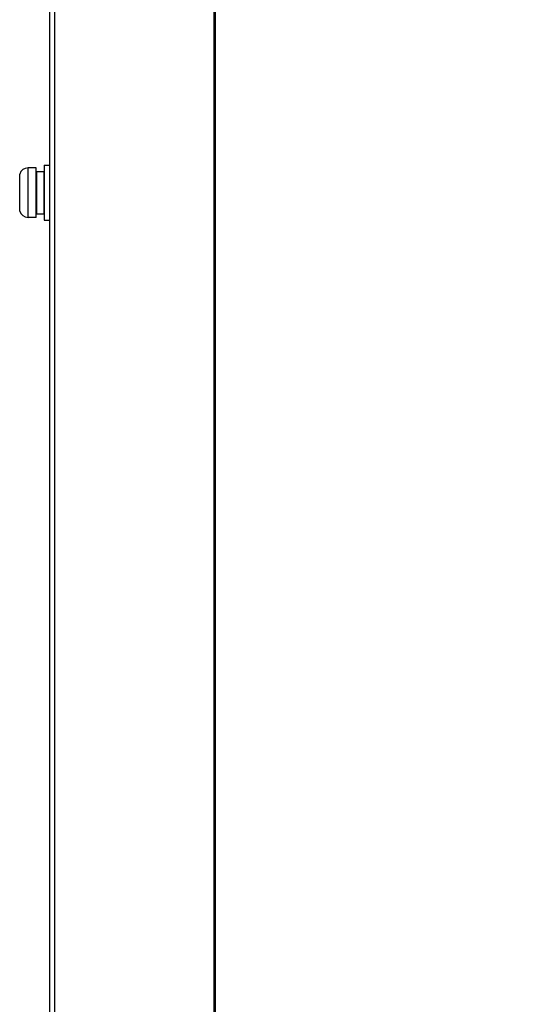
# Model space of a CAD drawing. Header units: millimetres. Extents: x 1117 to 38156, y -1945 to 7303.
# Tile 105 of 256: x 4129 to 4222, y 637 to 816. Entities that reach past the tile are written whole.
import ezdxf

# ---------------------------------------------------------------- set-up
doc = ezdxf.new("R2010")
doc.units = ezdxf.units.MM
doc.styles.get("Standard").update_dxf_attribs({"font": 'arial.ttf'})
doc.dimstyles.new('DIMSTYLE_1', dxfattribs={"dimtxt": 4.2, "dimasz": 3.6, "dimexe": 2.5, "dimexo": 0, "dimgap": 1.05, "dimtad": 1, "dimdsep": 46, "dimtxsty": 'Standard', "dimblk": '_FILLED', "dimblk1": '_FILLED', "dimblk2": '_FILLED', "dimcen": 0.09, "dimazin": 2, "dimtp": 0.01, "dimtm": 0.01, "dimtfac": 1, "dimtofl": 0, "dimtmove": 0, "dimatfit": 3, "dimldrblk": '_FILLED', "dimfxl": 0, "dimtolj": 1, "dimarcsym": 0})

# ---------------------------------------------------------------- blocks, each defined once
blk = doc.blocks.new('_FILLED')
at = {"color": 0, "linetype": 'ByBlock'}
blk.add_solid([(0, 0), (-1, 0.167), (-1, -0.167)], dxfattribs=at)
blk = doc.blocks.new('*D67')
at = {"color": 0, "linetype": 'Continuous', "lineweight": -2}
for p, q in [((4135.74, 841.31), (4088.84, 841.31)), ((4091.34, 837.71), (4091.34, 519.91)), ((4169.59, 516.31), (4088.84, 516.31))]:
    blk.add_line(p, q, dxfattribs=at)
at = {"layer": 'Defpoints', "color": 0, "linetype": 'Continuous'}
for p in [(4135.74, 841.31), (4091.34, 516.31), (4169.59, 516.31)]:
    blk.add_point(p, dxfattribs=at)
at = {"color": 0, "linetype": 'Continuous', "lineweight": -2, "xscale": 3.6, "yscale": 3.6, "zscale": 3.6}
for p, rotation in [((4091.34, 841.31), 90), ((4091.34, 516.31), 270)]:
    blk.add_blockref('_FILLED', p, dxfattribs=dict(at, rotation=rotation))
at = {"color": 0, "linetype": 'Continuous', "insert": (4076.95, 678.73), "char_height": 10, "width": 37.0125, "attachment_point": 2, "rotation": 90, "line_spacing_factor": 0.9}
blk.add_mtext('\\A1;325', dxfattribs=at)
blk = doc.blocks.new('*D68')
at = {"color": 0, "linetype": 'Continuous', "lineweight": -2}
for p, q in [((4135.74, 841.31), (4012.1, 841.31)), ((4014.6, 515.19), (4014.6, 837.71)), ((4237.84, 511.59), (4012.1, 511.59))]:
    blk.add_line(p, q, dxfattribs=at)
at = {"layer": 'Defpoints', "color": 0, "linetype": 'Continuous'}
for p in [(4014.6, 841.31), (4135.74, 841.31), (4237.84, 511.59)]:
    blk.add_point(p, dxfattribs=at)
at = {"color": 0, "linetype": 'Continuous', "lineweight": -2, "xscale": 3.6, "yscale": 3.6, "zscale": 3.6}
for p, rotation in [((4014.6, 841.31), 90), ((4014.6, 511.59), 270)]:
    blk.add_blockref('_FILLED', p, dxfattribs=dict(at, rotation=rotation))
at = {"color": 0, "linetype": 'Continuous', "insert": (4000.22, 678.58), "char_height": 10, "width": 74.025, "attachment_point": 2, "rotation": 90, "line_spacing_factor": 0.9}
blk.add_mtext('\\A1;329.73', dxfattribs=at)

msp = doc.modelspace()

# ---------------------------------------------------------------- linework, layer by layer
at = {"linetype": 'Continuous'}
for p, q in [((4134.335, 516.315), (4134.335, 841.315)), ((4135.225, 527.515), (4135.225, 828.315)), ((4164.204, 527.515), (4164.204, 828.315)), ((4164.468, 527.515), (4164.468, 828.315)), ((4130.398, 780.315), (4130.398, 789.315)), ((4131.835, 789.315), (4130.398, 789.315)), ((4131.835, 780.315), (4131.835, 789.315)), ((4133.335, 789.815), (4133.335, 779.815)), ((4133.335, 789.815), (4134.335, 789.815)), ((4128.861, 781.469), (4128.861, 788.161)), ((4131.935, 788.665), (4131.935, 780.965)), ((4131.935, 788.665), (4133.235, 788.665)), ((4133.235, 788.665), (4133.235, 780.965)), ((4131.935, 787.315), (4131.835, 787.315)), ((4133.335, 787.315), (4133.235, 787.315)), ((4131.935, 782.315), (4131.835, 782.315)), ((4133.335, 782.315), (4133.235, 782.315)), ((4131.935, 780.965), (4133.235, 780.965)), ((4131.835, 780.315), (4130.398, 780.315)), ((4133.335, 779.815), (4134.335, 779.815))]:
    msp.add_line(p, q, dxfattribs=at)
for centre, start, end in [((4130.398, 787.715), 90, 163.80865), ((4130.398, 781.915), 196.19135, 270)]:
    msp.add_arc(centre, 1.6, start, end, dxfattribs=at)

# ---------------------------------------------------------------- dimensions: what is measured, and where the dimension line sits
for base, p1, p2, angle, picture, middle in [((4014.602, 841.315), (4237.835, 511.588), (4135.735, 841.315), 90, '*D68', (4014.602, 678.58)), ((4091.336, 516.315), (4135.735, 841.315), (4169.585, 516.315), 270, '*D67', (4091.336, 678.734))]:
    dim = msp.add_linear_dim(base=base, p1=p1, p2=p2, angle=angle, dimstyle='DIMSTYLE_1', override={"dimtxt": 10}, dxfattribs=at)
    dim.commit()
    dim.dimension.update_dxf_attribs({"geometry": picture, "text_midpoint": middle, "dimtype": 160})

doc.saveas('drawing.dxf')
